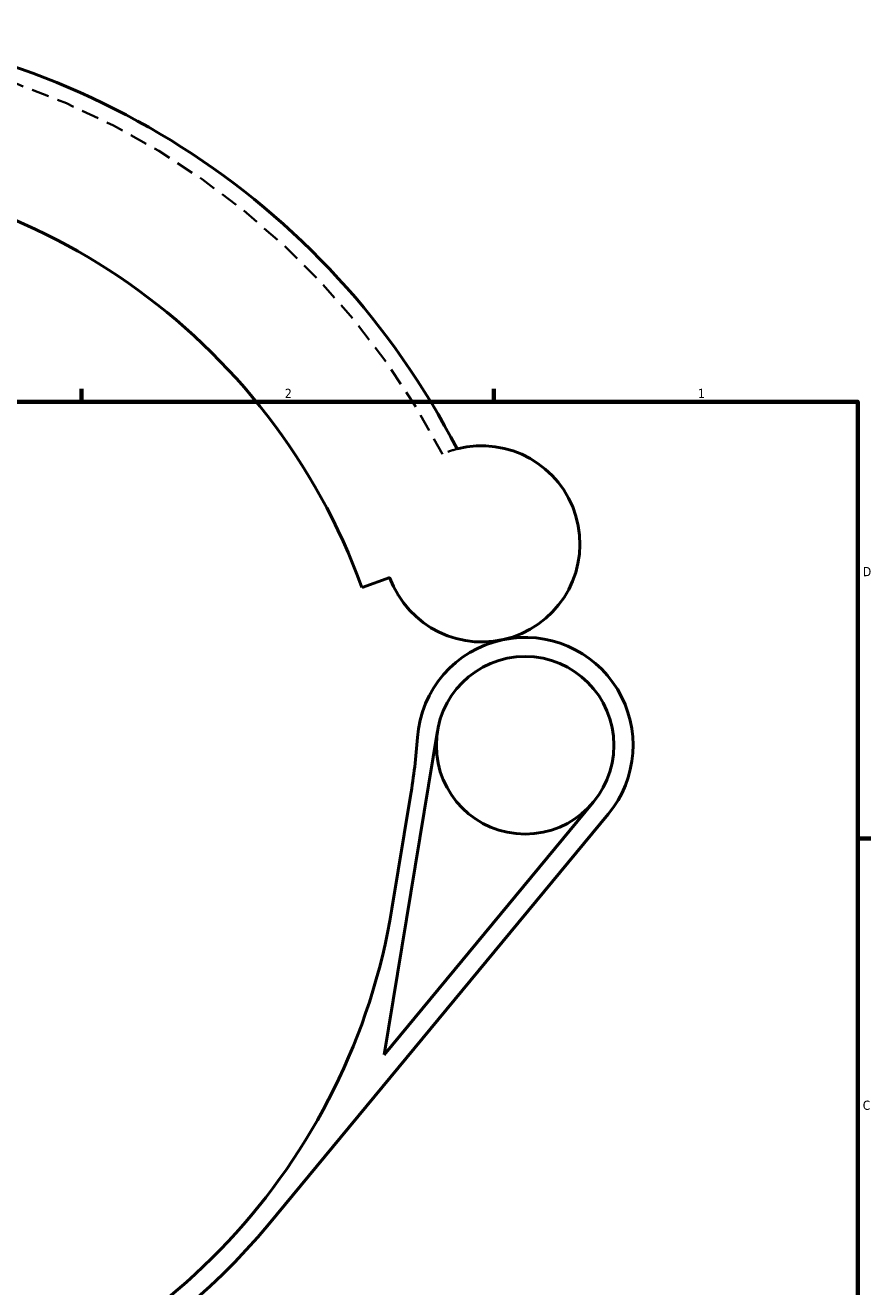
# Model space of a CAD drawing. Header units: inches. Extents: x -0.9 to 60.9, y -1.4 to 50.2.
# Tile 4 of 7: x 24.9 to 33.6, y 11.9 to 24.9. Entities that reach past the tile are written whole.
import ezdxf

# ---------------------------------------------------------------- set-up
doc = ezdxf.new("R2010")
doc.units = ezdxf.units.IN
doc.header["$MEASUREMENT"] = 0
doc.linetypes.add('DASHED', pattern=[0.2067, 0.1654, -0.0413])
for name, color, linetype, lineweight in [('Border (ANSI)', 7, 'Continuous', 70), ('Hidden (ANSI)', 7, 'DASHED', 35), ('Visible (ANSI)', 7, 'Continuous', 50)]:
    doc.layers.add(name, color=color, linetype=linetype, lineweight=lineweight)
doc.styles.add('Note Text (ANSI)', font='tahoma.ttf')

# ---------------------------------------------------------------- blocks, each defined once
blk = doc.blocks.new('Borders Default Border')
at = {"layer": 'Border (ANSI)'}
for p, q in [((25.5, 21), (25.5, 21.134)), ((29.75, 21), (29.75, 21.134)), ((33.5, 16.5), (33.634, 16.5))]:
    blk.add_line(p, q, dxfattribs=at)
at = {"layer": 'Border (ANSI)', "flags": 128}
blk.add_lwpolyline([(0.5, 1), (0.5, 21), (33.5, 21), (33.5, 1), (0.5, 1)], dxfattribs=at)
at = {"layer": 'Border (ANSI)', "color": 5, "true_color": 0x0000ff, "char_height": 0.0945, "attachment_point": 7, "style": 'Note Text (ANSI)'}
for s, insert in [('2', (27.596, 21.04)), ('1', (31.854, 21.04)), ('D', (33.553, 19.203)), ('C', (33.552, 13.701))]:
    blk.add_mtext(s, dxfattribs=dict(at, insert=insert))

msp = doc.modelspace()

# ---------------------------------------------------------------- linework, layer by layer
at = {"layer": 'Hidden (ANSI)', "ltscale": 1.089047}
msp.add_arc((22.216, 16.839), 7.885, 27.3507, 153.3002, dxfattribs=at)
at = {"layer": 'Hidden (ANSI)', "ltscale": 0.303624}
msp.add_arc((29.626, 19.536), 1.011, 104.6375, 113.6753, dxfattribs=at)
at = {"layer": 'Visible (ANSI)'}
for p, q in [((28.391, 19.086), (28.676, 19.19)), ((28.62, 14.271), (29.169, 17.609)), ((28.892, 16.94), (28.7, 15.773)), ((30.777, 16.877), (28.62, 14.271)), ((27.431, 12.524), (30.928, 16.751))]:
    msp.add_line(p, q, dxfattribs=at)
msp.add_circle((30.072, 17.46), 0.915, dxfattribs=at)
for centre, radius, start, end in [((22.216, 16.839), 8.043, 27.1889, 148.6351), ((22.216, 16.839), 6.571, 20, 160), ((29.626, 19.536), 1.011, 200, 104.6375), ((30.072, 17.46), 1.112, 102.126, 175.9227), ((30.072, 17.46), 1.112, 320.3928, 102.126), ((22.408, 18.007), 6.571, 350.6599, 355.9227), ((22.216, 16.839), 6.571, 215.4169, 350.6599), ((22.216, 16.839), 6.768, 225.7652, 320.3928)]:
    msp.add_arc(centre, radius, start, end, dxfattribs=at)

# ---------------------------------------------------------------- block references
msp.add_blockref('Borders Default Border', (0, 0))

doc.saveas('drawing.dxf')
